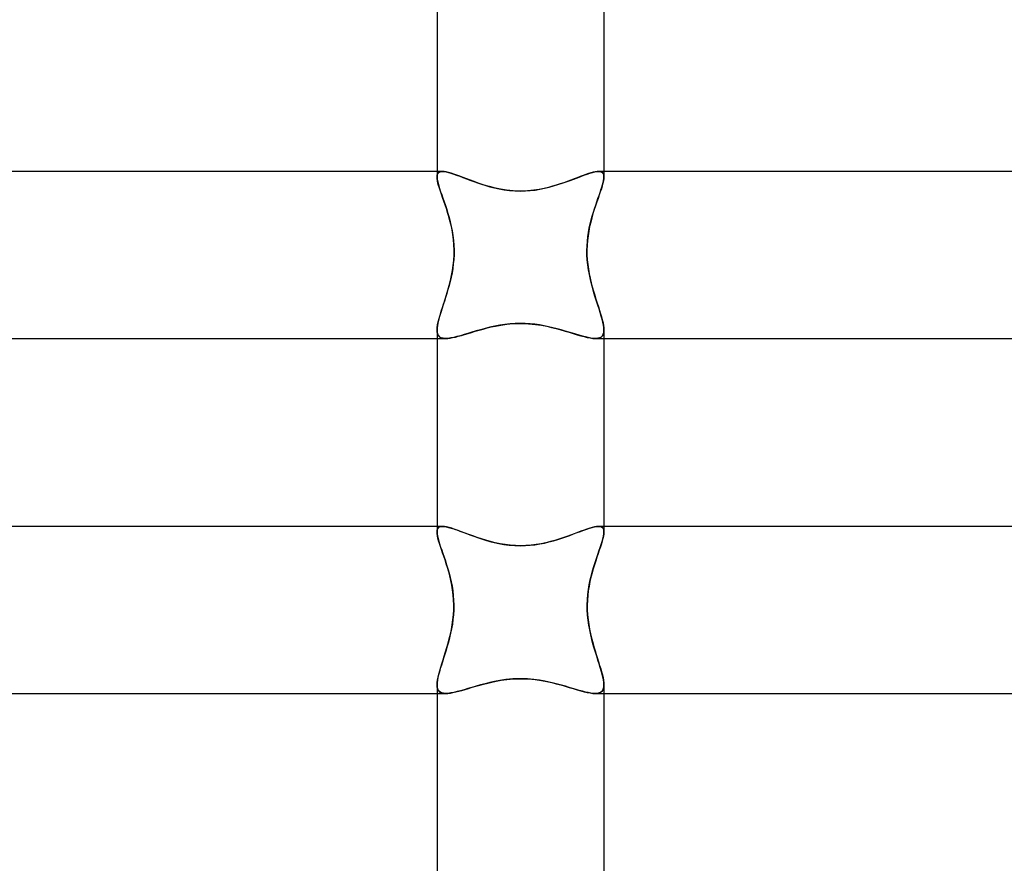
# Model space of a CAD drawing. Header units: millimetres. Extents: x -232 to 232, y -2 to 170.
# Tile 21 of 33: x -12 to 12, y 106 to 127. Entities that reach past the tile are written whole.
import ezdxf

# ---------------------------------------------------------------- set-up
doc = ezdxf.new("R2010")
doc.units = ezdxf.units.MM
doc.layers.add('HIDDEN', color=7, linetype='Continuous')
doc.layers.add('THICK', color=7, linetype='Continuous')

msp = doc.modelspace()

# ---------------------------------------------------------------- linework, layer by layer
at = {"layer": 'HIDDEN'}
for p, q in [((-1.873, 123), (-2, 123)), ((-1.987, 122.943), (-1.997, 122.91)), ((-1.997, 122.91), (-1.986, 122.943)), ((-1.969, 122.968), (-1.987, 122.943)), ((-1.986, 122.943), (-1.969, 122.968)), ((-1.945, 122.986), (-1.969, 122.968)), ((-1.969, 122.968), (-1.944, 122.986)), ((-1.912, 122.997), (-1.945, 122.986)), ((-1.944, 122.986), (-1.912, 122.997)), ((-1.873, 123), (-1.912, 122.997)), ((-1.912, 122.997), (-1.873, 123)), ((-1.829, 122.997), (-1.873, 123)), ((-1.873, 123), (-1.83, 122.997)), ((-1.83, 122.997), (-1.781, 122.989)), ((-1.78, 122.989), (-1.829, 122.997)), ((-1.781, 122.989), (-1.726, 122.976)), ((-1.725, 122.976), (-1.78, 122.989)), ((-1.726, 122.976), (-1.666, 122.959)), ((-1.664, 122.958), (-1.725, 122.976)), ((-1.666, 122.959), (-1.601, 122.937)), ((-1.598, 122.936), (-1.664, 122.958)), ((-1.601, 122.937), (-1.531, 122.913)), ((-1.527, 122.911), (-1.598, 122.936)), ((1.567, 122.926), (1.502, 122.902)), ((1.521, 122.909), (1.594, 122.935)), ((1.63, 122.947), (1.567, 122.926)), ((1.594, 122.935), (1.661, 122.957)), ((1.688, 122.965), (1.63, 122.947)), ((1.661, 122.957), (1.723, 122.975)), ((1.741, 122.98), (1.688, 122.965)), ((1.723, 122.975), (1.779, 122.989)), ((1.79, 122.991), (1.741, 122.98)), ((1.779, 122.989), (1.829, 122.997)), ((1.834, 122.998), (1.79, 122.991)), ((1.829, 122.997), (1.873, 123)), ((1.873, 123), (1.834, 122.998)), ((1.873, 123), (1.913, 122.997)), ((1.912, 122.997), (1.873, 123)), ((2, 123), (1.873, 123)), ((1.944, 122.986), (1.912, 122.997)), ((1.913, 122.997), (1.945, 122.986)), ((1.969, 122.968), (1.944, 122.986)), ((1.945, 122.986), (1.969, 122.968)), ((1.969, 122.968), (1.987, 122.943)), ((1.987, 122.943), (1.969, 122.968)), ((1.987, 122.943), (1.997, 122.91)), ((1.997, 122.91), (1.987, 122.943)), ((-1.997, 122.91), (-2, 122.87)), ((-2, 122.87), (-1.997, 122.91)), ((-1.997, 122.826), (-2, 122.87)), ((-1.99, 122.777), (-1.997, 122.826)), ((-1.977, 122.722), (-1.99, 122.777)), ((-1.961, 122.662), (-1.977, 122.722)), ((-1.531, 122.913), (-1.457, 122.885)), ((-1.451, 122.883), (-1.527, 122.911)), ((-1.457, 122.885), (-1.379, 122.856)), ((-1.372, 122.853), (-1.451, 122.883)), ((-1.379, 122.856), (-1.296, 122.825)), ((-1.288, 122.821), (-1.372, 122.853)), ((-1.296, 122.825), (-1.21, 122.792)), ((-1.2, 122.788), (-1.288, 122.821)), ((-1.21, 122.792), (-1.121, 122.759)), ((-1.108, 122.755), (-1.2, 122.788)), ((-1.121, 122.759), (-1.028, 122.727)), ((-1.013, 122.722), (-1.108, 122.755)), ((-1.028, 122.727), (-0.932, 122.694)), ((-0.915, 122.689), (-1.013, 122.722)), ((-0.932, 122.694), (-0.833, 122.664)), ((-0.814, 122.658), (-0.915, 122.689)), ((0.947, 122.699), (0.857, 122.671)), ((0.896, 122.683), (0.997, 122.716)), ((1.035, 122.729), (0.947, 122.699)), ((0.997, 122.716), (1.094, 122.75)), ((1.121, 122.759), (1.035, 122.729)), ((1.094, 122.75), (1.187, 122.784)), ((1.203, 122.79), (1.121, 122.759)), ((1.187, 122.784), (1.277, 122.817)), ((1.283, 122.819), (1.203, 122.79)), ((1.277, 122.817), (1.363, 122.85)), ((1.359, 122.848), (1.283, 122.819)), ((1.432, 122.876), (1.359, 122.848)), ((1.363, 122.85), (1.444, 122.88)), ((1.502, 122.902), (1.432, 122.876)), ((1.444, 122.88), (1.521, 122.909)), ((1.976, 122.716), (1.959, 122.654)), ((1.989, 122.773), (1.976, 122.716)), ((1.997, 122.825), (1.989, 122.773)), ((1.997, 122.91), (2, 122.87)), ((2, 122.87), (1.997, 122.91)), ((2, 122.87), (1.997, 122.825)), ((-1.941, 122.597), (-1.961, 122.662)), ((-1.918, 122.527), (-1.941, 122.597)), ((-1.892, 122.452), (-1.918, 122.527)), ((-1.865, 122.373), (-1.892, 122.452)), ((-0.833, 122.664), (-0.731, 122.634)), ((-0.709, 122.629), (-0.814, 122.658)), ((-0.731, 122.634), (-0.623, 122.607)), ((-0.602, 122.602), (-0.709, 122.629)), ((-0.623, 122.607), (-0.509, 122.582)), ((-0.478, 122.576), (-0.602, 122.602)), ((-0.509, 122.582), (-0.389, 122.561)), ((-0.336, 122.553), (-0.478, 122.576)), ((-0.389, 122.561), (-0.263, 122.544)), ((-0.176, 122.536), (-0.336, 122.553)), ((-0.263, 122.544), (-0.133, 122.534)), ((0, 122.53), (-0.176, 122.536)), ((-0.133, 122.534), (0, 122.53)), ((0.166, 122.536), (0, 122.53)), ((0, 122.53), (0.117, 122.533)), ((0.117, 122.533), (0.234, 122.541)), ((0.317, 122.55), (0.166, 122.536)), ((0.234, 122.541), (0.349, 122.555)), ((0.451, 122.571), (0.317, 122.55)), ((0.349, 122.555), (0.463, 122.573)), ((0.568, 122.594), (0.451, 122.571)), ((0.463, 122.573), (0.575, 122.596)), ((0.669, 122.618), (0.568, 122.594)), ((0.575, 122.596), (0.685, 122.622)), ((0.764, 122.643), (0.669, 122.618)), ((0.685, 122.622), (0.792, 122.651)), ((0.857, 122.671), (0.764, 122.643)), ((0.792, 122.651), (0.896, 122.683)), ((1.913, 122.514), (1.887, 122.436)), ((1.938, 122.586), (1.913, 122.514)), ((1.959, 122.654), (1.938, 122.586)), ((-1.836, 122.29), (-1.865, 122.373)), ((-1.806, 122.203), (-1.836, 122.29)), ((1.829, 122.269), (1.798, 122.18)), ((1.858, 122.355), (1.829, 122.269)), ((1.887, 122.436), (1.858, 122.355)), ((-1.776, 122.113), (-1.806, 122.203)), ((-1.747, 122.019), (-1.776, 122.113)), ((-1.718, 121.921), (-1.747, 122.019)), ((1.737, 121.989), (1.709, 121.889)), ((1.768, 122.086), (1.737, 121.989)), ((1.798, 122.18), (1.768, 122.086)), ((-1.69, 121.819), (-1.718, 121.921)), ((-1.664, 121.712), (-1.69, 121.819)), ((1.682, 121.786), (1.657, 121.679)), ((1.709, 121.889), (1.682, 121.786)), ((-1.641, 121.601), (-1.664, 121.712)), ((-1.622, 121.487), (-1.641, 121.601)), ((1.636, 121.571), (1.618, 121.46)), ((1.657, 121.679), (1.636, 121.571)), ((-1.607, 121.368), (-1.622, 121.487)), ((-1.597, 121.246), (-1.607, 121.368)), ((1.604, 121.347), (1.596, 121.232)), ((1.618, 121.46), (1.604, 121.347)), ((-1.592, 121.124), (-1.597, 121.246)), ((-1.593, 121), (-1.592, 121.124)), ((1.596, 121.232), (1.592, 121.116)), ((1.592, 121.116), (1.593, 121)), ((-1.614, 120.75), (-1.601, 120.874)), ((-1.601, 120.874), (-1.593, 121)), ((1.593, 121), (1.6, 120.886)), ((1.6, 120.886), (1.611, 120.772)), ((-1.654, 120.506), (-1.632, 120.627)), ((-1.632, 120.627), (-1.614, 120.75)), ((1.611, 120.772), (1.626, 120.66)), ((1.626, 120.66), (1.646, 120.55)), ((-1.71, 120.271), (-1.681, 120.387)), ((-1.681, 120.387), (-1.654, 120.506)), ((1.646, 120.55), (1.668, 120.442)), ((1.668, 120.442), (1.693, 120.336)), ((1.693, 120.336), (1.72, 120.233)), ((-1.774, 120.049), (-1.741, 120.158)), ((-1.741, 120.158), (-1.71, 120.271)), ((1.72, 120.233), (1.749, 120.132)), ((1.749, 120.132), (1.778, 120.034)), ((-1.84, 119.841), (-1.807, 119.943)), ((-1.807, 119.943), (-1.774, 120.049)), ((1.778, 120.034), (1.808, 119.939)), ((1.808, 119.939), (1.838, 119.847)), ((-1.928, 119.561), (-1.901, 119.65)), ((-1.901, 119.65), (-1.871, 119.743)), ((-1.871, 119.743), (-1.84, 119.841)), ((1.838, 119.847), (1.866, 119.758)), ((1.866, 119.758), (1.894, 119.673)), ((1.894, 119.673), (1.919, 119.592)), ((-1.987, 119.327), (-1.972, 119.4)), ((-1.972, 119.4), (-1.952, 119.478)), ((-1.952, 119.478), (-1.928, 119.561)), ((1.919, 119.592), (1.942, 119.516)), ((1.942, 119.516), (1.961, 119.443)), ((1.961, 119.443), (1.978, 119.375)), ((-2, 119.202), (-1.997, 119.261)), ((-2, 119.202), (-1.997, 119.154)), ((-1.996, 119.148), (-2, 119.202)), ((-1.997, 119.261), (-1.987, 119.327)), ((-1.997, 119.154), (-1.988, 119.112)), ((-1.984, 119.102), (-1.996, 119.148)), ((-1.162, 119.15), (-1.259, 119.12)), ((-1.256, 119.121), (-1.171, 119.147)), ((-1.171, 119.147), (-1.083, 119.173)), ((-1.06, 119.18), (-1.162, 119.15)), ((-1.083, 119.173), (-0.991, 119.2)), ((-0.955, 119.21), (-1.06, 119.18)), ((-0.991, 119.2), (-0.897, 119.226)), ((-0.846, 119.24), (-0.955, 119.21)), ((-0.897, 119.226), (-0.8, 119.252)), ((-0.733, 119.268), (-0.846, 119.24)), ((-0.8, 119.252), (-0.7, 119.275)), ((-0.617, 119.294), (-0.733, 119.268)), ((-0.7, 119.275), (-0.595, 119.298)), ((-0.497, 119.316), (-0.617, 119.294)), ((-0.595, 119.298), (-0.471, 119.321)), ((-0.375, 119.335), (-0.497, 119.316)), ((-0.471, 119.321), (-0.33, 119.341)), ((-0.25, 119.349), (-0.375, 119.335)), ((-0.33, 119.341), (-0.173, 119.355)), ((-0.125, 119.357), (-0.25, 119.349)), ((-0.173, 119.355), (0, 119.36)), ((0, 119.36), (-0.125, 119.357)), ((0.114, 119.357), (0, 119.36)), ((0, 119.36), (0.189, 119.354)), ((0.229, 119.351), (0.114, 119.357)), ((0.189, 119.354), (0.357, 119.337)), ((0.343, 119.339), (0.229, 119.351)), ((0.456, 119.323), (0.343, 119.339)), ((0.357, 119.337), (0.504, 119.315)), ((0.566, 119.304), (0.456, 119.323)), ((0.504, 119.315), (0.628, 119.291)), ((0.673, 119.282), (0.566, 119.304)), ((0.628, 119.291), (0.743, 119.265)), ((0.776, 119.257), (0.673, 119.282)), ((0.743, 119.265), (0.855, 119.237)), ((0.877, 119.232), (0.776, 119.257)), ((0.855, 119.237), (0.963, 119.208)), ((0.974, 119.205), (0.877, 119.232)), ((0.963, 119.208), (1.067, 119.178)), ((1.067, 119.178), (0.974, 119.205)), ((1.157, 119.151), (1.067, 119.178)), ((1.067, 119.178), (1.168, 119.148)), ((1.244, 119.125), (1.157, 119.151)), ((1.168, 119.148), (1.264, 119.119)), ((1.978, 119.375), (1.99, 119.312)), ((1.996, 119.147), (1.984, 119.101)), ((1.984, 119.101), (1.996, 119.147)), ((1.99, 119.312), (1.997, 119.254)), ((2, 119.202), (1.996, 119.147)), ((1.996, 119.147), (2, 119.202)), ((1.997, 119.254), (2, 119.202)), ((-2, 119), (-1.795, 119)), ((-1.988, 119.112), (-1.972, 119.077)), ((-1.964, 119.064), (-1.984, 119.102)), ((-1.972, 119.077), (-1.95, 119.048)), ((-1.935, 119.035), (-1.964, 119.064)), ((-1.95, 119.048), (-1.921, 119.027)), ((-1.897, 119.015), (-1.935, 119.035)), ((-1.921, 119.027), (-1.885, 119.011)), ((-1.85, 119.004), (-1.897, 119.015)), ((-1.885, 119.011), (-1.843, 119.003)), ((-1.795, 119), (-1.85, 119.004)), ((-1.843, 119.003), (-1.795, 119)), ((-1.736, 119.003), (-1.795, 119)), ((-1.795, 119), (-1.744, 119.002)), ((-1.744, 119.002), (-1.688, 119.009)), ((-1.671, 119.012), (-1.736, 119.003)), ((-1.688, 119.009), (-1.626, 119.021)), ((-1.6, 119.026), (-1.671, 119.012)), ((-1.626, 119.021), (-1.56, 119.035)), ((-1.523, 119.045), (-1.6, 119.026)), ((-1.56, 119.035), (-1.49, 119.053)), ((-1.44, 119.067), (-1.523, 119.045)), ((-1.49, 119.053), (-1.416, 119.074)), ((-1.352, 119.093), (-1.44, 119.067)), ((-1.416, 119.074), (-1.338, 119.097)), ((-1.259, 119.12), (-1.352, 119.093)), ((-1.338, 119.097), (-1.256, 119.121)), ((1.327, 119.1), (1.244, 119.125)), ((1.264, 119.119), (1.356, 119.091)), ((1.407, 119.076), (1.327, 119.1)), ((1.356, 119.091), (1.443, 119.066)), ((1.483, 119.055), (1.407, 119.076)), ((1.443, 119.066), (1.525, 119.044)), ((1.555, 119.037), (1.483, 119.055)), ((1.525, 119.044), (1.601, 119.026)), ((1.622, 119.021), (1.555, 119.037)), ((1.601, 119.026), (1.672, 119.012)), ((1.685, 119.01), (1.622, 119.021)), ((1.672, 119.012), (1.737, 119.003)), ((1.742, 119.003), (1.685, 119.01)), ((1.737, 119.003), (1.795, 119)), ((1.795, 119), (1.742, 119.003)), ((1.85, 119.004), (1.795, 119)), ((1.795, 119), (1.85, 119.004)), ((1.795, 119), (2, 119)), ((1.896, 119.015), (1.85, 119.004)), ((1.85, 119.004), (1.896, 119.015)), ((1.934, 119.035), (1.896, 119.015)), ((1.896, 119.015), (1.934, 119.035)), ((1.963, 119.064), (1.934, 119.035)), ((1.934, 119.035), (1.964, 119.064)), ((1.984, 119.101), (1.963, 119.064)), ((1.964, 119.064), (1.984, 119.101)), ((-1.869, 114.5), (-2, 114.5)), ((-1.986, 114.441), (-1.997, 114.407)), ((-1.997, 114.407), (-1.986, 114.441)), ((-1.969, 114.467), (-1.986, 114.441)), ((-1.986, 114.441), (-1.968, 114.467)), ((-1.943, 114.486), (-1.969, 114.467)), ((-1.968, 114.467), (-1.943, 114.486)), ((-1.943, 114.486), (-1.91, 114.497)), ((-1.91, 114.496), (-1.943, 114.486)), ((-1.869, 114.5), (-1.91, 114.496)), ((-1.91, 114.497), (-1.869, 114.5)), ((-1.823, 114.497), (-1.869, 114.5)), ((-1.869, 114.5), (-1.826, 114.497)), ((-1.826, 114.497), (-1.778, 114.489)), ((-1.77, 114.488), (-1.823, 114.497)), ((-1.778, 114.489), (-1.723, 114.477)), ((-1.71, 114.473), (-1.77, 114.488)), ((-1.723, 114.477), (-1.663, 114.46)), ((-1.645, 114.454), (-1.71, 114.473)), ((-1.663, 114.46), (-1.599, 114.439)), ((-1.573, 114.43), (-1.645, 114.454)), ((-1.599, 114.439), (-1.529, 114.415)), ((-1.496, 114.403), (-1.573, 114.43)), ((1.516, 114.41), (1.588, 114.435)), ((1.593, 114.437), (1.523, 114.412)), ((1.588, 114.435), (1.656, 114.457)), ((1.659, 114.458), (1.593, 114.437)), ((1.656, 114.457), (1.718, 114.475)), ((1.72, 114.476), (1.659, 114.458)), ((1.718, 114.475), (1.774, 114.489)), ((1.776, 114.489), (1.72, 114.476)), ((1.774, 114.489), (1.825, 114.497)), ((1.825, 114.497), (1.776, 114.489)), ((1.825, 114.497), (1.869, 114.5)), ((1.869, 114.5), (1.825, 114.497)), ((1.869, 114.5), (1.91, 114.497)), ((1.91, 114.497), (1.869, 114.5)), ((2, 114.5), (1.869, 114.5)), ((1.91, 114.497), (1.943, 114.486)), ((1.943, 114.486), (1.91, 114.497)), ((1.943, 114.486), (1.969, 114.467)), ((1.968, 114.468), (1.943, 114.486)), ((1.986, 114.442), (1.968, 114.468)), ((1.969, 114.467), (1.986, 114.441)), ((1.997, 114.408), (1.986, 114.442)), ((1.986, 114.441), (1.997, 114.407)), ((-1.997, 114.407), (-2, 114.366)), ((-2, 114.366), (-1.997, 114.407)), ((-1.997, 114.322), (-2, 114.366)), ((-1.99, 114.272), (-1.997, 114.322)), ((-1.977, 114.217), (-1.99, 114.272)), ((-1.961, 114.157), (-1.977, 114.217)), ((-1.529, 114.415), (-1.456, 114.388)), ((-1.414, 114.372), (-1.496, 114.403)), ((-1.456, 114.388), (-1.378, 114.359)), ((-1.327, 114.34), (-1.414, 114.372)), ((-1.378, 114.359), (-1.296, 114.328)), ((-1.235, 114.306), (-1.327, 114.34)), ((-1.296, 114.328), (-1.211, 114.297)), ((-1.139, 114.271), (-1.235, 114.306)), ((-1.211, 114.297), (-1.122, 114.264)), ((-1.039, 114.236), (-1.139, 114.271)), ((-1.122, 114.264), (-1.03, 114.232)), ((-0.936, 114.201), (-1.039, 114.236)), ((-1.03, 114.232), (-0.934, 114.201)), ((-0.828, 114.168), (-0.936, 114.201)), ((-0.934, 114.201), (-0.836, 114.17)), ((0.918, 114.196), (0.819, 114.165)), ((0.891, 114.187), (0.991, 114.219)), ((1.015, 114.227), (0.918, 114.196)), ((0.991, 114.219), (1.088, 114.253)), ((1.108, 114.26), (1.015, 114.227)), ((1.088, 114.253), (1.182, 114.286)), ((1.198, 114.292), (1.108, 114.26)), ((1.182, 114.286), (1.271, 114.319)), ((1.285, 114.324), (1.198, 114.292)), ((1.271, 114.319), (1.357, 114.351)), ((1.368, 114.355), (1.285, 114.324)), ((1.357, 114.351), (1.438, 114.382)), ((1.448, 114.385), (1.368, 114.355)), ((1.438, 114.382), (1.516, 114.41)), ((1.523, 114.412), (1.448, 114.385)), ((1.976, 114.212), (1.959, 114.15)), ((1.989, 114.269), (1.976, 114.212)), ((1.997, 114.321), (1.989, 114.269)), ((2, 114.366), (1.997, 114.408)), ((1.997, 114.407), (2, 114.366)), ((2, 114.366), (1.997, 114.321)), ((-1.941, 114.091), (-1.961, 114.157)), ((-1.919, 114.021), (-1.941, 114.091)), ((-1.893, 113.946), (-1.919, 114.021)), ((-0.836, 114.17), (-0.735, 114.142)), ((-0.717, 114.137), (-0.828, 114.168)), ((-0.735, 114.142), (-0.63, 114.115)), ((-0.603, 114.109), (-0.717, 114.137)), ((-0.63, 114.115), (-0.517, 114.09)), ((-0.485, 114.084), (-0.603, 114.109)), ((-0.517, 114.09), (-0.397, 114.069)), ((-0.366, 114.064), (-0.485, 114.084)), ((-0.397, 114.069), (-0.271, 114.052)), ((-0.245, 114.05), (-0.366, 114.064)), ((-0.271, 114.052), (-0.138, 114.041)), ((-0.123, 114.041), (-0.245, 114.05)), ((-0.138, 114.041), (0, 114.037)), ((0, 114.037), (-0.123, 114.041)), ((0.127, 114.041), (0, 114.037)), ((0, 114.037), (0.117, 114.04)), ((0.117, 114.04), (0.233, 114.048)), ((0.254, 114.05), (0.127, 114.041)), ((0.233, 114.048), (0.347, 114.062)), ((0.376, 114.066), (0.254, 114.05)), ((0.347, 114.062), (0.46, 114.079)), ((0.494, 114.086), (0.376, 114.066)), ((0.46, 114.079), (0.572, 114.102)), ((0.607, 114.11), (0.494, 114.086)), ((0.572, 114.102), (0.681, 114.127)), ((0.716, 114.136), (0.607, 114.11)), ((0.681, 114.127), (0.787, 114.156)), ((0.819, 114.165), (0.716, 114.136)), ((0.787, 114.156), (0.891, 114.187)), ((1.915, 114.01), (1.889, 113.933)), ((1.939, 114.082), (1.915, 114.01)), ((1.959, 114.15), (1.939, 114.082)), ((-1.866, 113.867), (-1.893, 113.946)), ((-1.838, 113.784), (-1.866, 113.867)), ((-1.808, 113.697), (-1.838, 113.784)), ((1.832, 113.767), (1.802, 113.677)), ((1.861, 113.852), (1.832, 113.767)), ((1.889, 113.933), (1.861, 113.852)), ((-1.779, 113.607), (-1.808, 113.697)), ((-1.75, 113.513), (-1.779, 113.607)), ((-1.721, 113.415), (-1.75, 113.513)), ((1.742, 113.488), (1.714, 113.388)), ((1.772, 113.584), (1.742, 113.488)), ((1.802, 113.677), (1.772, 113.584)), ((-1.694, 113.313), (-1.721, 113.415)), ((-1.669, 113.207), (-1.694, 113.313)), ((1.687, 113.285), (1.663, 113.179)), ((1.714, 113.388), (1.687, 113.285)), ((-1.647, 113.096), (-1.669, 113.207)), ((-1.628, 112.982), (-1.647, 113.096)), ((1.642, 113.07), (1.624, 112.959)), ((1.663, 113.179), (1.642, 113.07)), ((-1.613, 112.864), (-1.628, 112.982)), ((-1.603, 112.744), (-1.613, 112.864)), ((1.611, 112.846), (1.603, 112.732)), ((1.624, 112.959), (1.611, 112.846)), ((-1.599, 112.622), (-1.603, 112.744)), ((-1.6, 112.5), (-1.599, 112.622)), ((1.603, 112.732), (1.599, 112.616)), ((1.599, 112.616), (1.6, 112.5)), ((-1.619, 112.263), (-1.607, 112.381)), ((-1.607, 112.381), (-1.6, 112.5)), ((1.6, 112.5), (1.607, 112.382)), ((1.607, 112.382), (1.618, 112.264)), ((-1.655, 112.032), (-1.635, 112.147)), ((-1.635, 112.147), (-1.619, 112.263)), ((1.618, 112.264), (1.635, 112.149)), ((1.635, 112.149), (1.654, 112.036)), ((-1.706, 111.809), (-1.679, 111.919)), ((-1.679, 111.919), (-1.655, 112.032)), ((1.654, 112.036), (1.677, 111.927)), ((1.677, 111.927), (1.703, 111.821)), ((-1.795, 111.495), (-1.764, 111.597)), ((-1.764, 111.597), (-1.734, 111.701)), ((-1.734, 111.701), (-1.706, 111.809)), ((1.703, 111.821), (1.73, 111.718)), ((1.73, 111.718), (1.758, 111.619)), ((1.758, 111.619), (1.786, 111.523)), ((-1.856, 111.303), (-1.826, 111.397)), ((-1.826, 111.397), (-1.795, 111.495)), ((1.786, 111.523), (1.815, 111.431)), ((1.815, 111.431), (1.844, 111.341)), ((-1.936, 111.043), (-1.912, 111.126)), ((-1.912, 111.126), (-1.885, 111.212)), ((-1.885, 111.212), (-1.856, 111.303)), ((1.844, 111.341), (1.871, 111.254)), ((1.871, 111.254), (1.897, 111.171)), ((1.897, 111.171), (1.922, 111.092)), ((-1.989, 110.825), (-1.975, 110.892)), ((-1.975, 110.892), (-1.958, 110.965)), ((-1.958, 110.965), (-1.936, 111.043)), ((1.922, 111.092), (1.944, 111.016)), ((1.944, 111.016), (1.963, 110.945)), ((1.963, 110.945), (1.978, 110.878)), ((-2, 110.707), (-1.997, 110.763)), ((-1.996, 110.651), (-2, 110.707)), ((-2, 110.706), (-1.997, 110.657)), ((-1.997, 110.763), (-1.989, 110.825)), ((-1.997, 110.657), (-1.988, 110.614)), ((-1.061, 110.676), (-1.162, 110.646)), ((-1.159, 110.647), (-1.07, 110.673)), ((-1.07, 110.673), (-0.978, 110.699)), ((-0.957, 110.705), (-1.061, 110.676)), ((-0.978, 110.699), (-0.883, 110.725)), ((-0.848, 110.734), (-0.957, 110.705)), ((-0.883, 110.725), (-0.785, 110.75)), ((-0.737, 110.762), (-0.848, 110.734)), ((-0.785, 110.75), (-0.686, 110.773)), ((-0.622, 110.787), (-0.737, 110.762)), ((-0.686, 110.773), (-0.582, 110.795)), ((-0.498, 110.81), (-0.622, 110.787)), ((-0.582, 110.795), (-0.463, 110.816)), ((-0.353, 110.832), (-0.498, 110.81)), ((-0.463, 110.816), (-0.326, 110.835)), ((-0.186, 110.847), (-0.353, 110.832)), ((-0.326, 110.835), (-0.171, 110.848)), ((0, 110.854), (-0.186, 110.847)), ((-0.171, 110.848), (0, 110.854)), ((0.167, 110.849), (0, 110.854)), ((0, 110.854), (0.186, 110.847)), ((0.32, 110.836), (0.167, 110.849)), ((0.186, 110.847), (0.355, 110.831)), ((0.459, 110.817), (0.32, 110.836)), ((0.355, 110.831), (0.504, 110.809)), ((0.583, 110.795), (0.459, 110.817)), ((0.504, 110.809), (0.633, 110.785)), ((0.691, 110.772), (0.583, 110.795)), ((0.633, 110.785), (0.748, 110.759)), ((0.791, 110.749), (0.691, 110.772)), ((0.748, 110.759), (0.858, 110.732)), ((0.888, 110.724), (0.791, 110.749)), ((0.858, 110.732), (0.966, 110.703)), ((0.983, 110.698), (0.888, 110.724)), ((0.966, 110.703), (1.069, 110.673)), ((1.075, 110.672), (0.983, 110.698)), ((1.069, 110.673), (1.169, 110.644)), ((1.163, 110.646), (1.075, 110.672)), ((1.978, 110.878), (1.99, 110.816)), ((1.984, 110.604), (1.996, 110.651)), ((1.997, 110.657), (1.988, 110.614)), ((1.99, 110.816), (1.997, 110.758)), ((1.996, 110.651), (2, 110.707)), ((1.997, 110.758), (2, 110.706)), ((2, 110.706), (1.997, 110.657)), ((-2, 110.5), (-1.791, 110.5)), ((-1.984, 110.604), (-1.996, 110.651)), ((-1.988, 110.614), (-1.971, 110.578)), ((-1.963, 110.565), (-1.984, 110.604)), ((-1.971, 110.578), (-1.949, 110.549)), ((-1.933, 110.536), (-1.963, 110.565)), ((-1.949, 110.549), (-1.919, 110.527)), ((-1.894, 110.516), (-1.933, 110.536)), ((-1.919, 110.527), (-1.882, 110.512)), ((-1.847, 110.504), (-1.894, 110.516)), ((-1.882, 110.512), (-1.839, 110.503)), ((-1.791, 110.5), (-1.847, 110.504)), ((-1.839, 110.503), (-1.79, 110.5)), ((-1.732, 110.503), (-1.791, 110.5)), ((-1.79, 110.5), (-1.738, 110.502)), ((-1.738, 110.502), (-1.681, 110.509)), ((-1.667, 110.512), (-1.732, 110.503)), ((-1.681, 110.509), (-1.619, 110.521)), ((-1.596, 110.526), (-1.667, 110.512)), ((-1.619, 110.521), (-1.552, 110.536)), ((-1.519, 110.544), (-1.596, 110.526)), ((-1.552, 110.536), (-1.481, 110.554)), ((-1.437, 110.565), (-1.519, 110.544)), ((-1.481, 110.554), (-1.406, 110.574)), ((-1.35, 110.59), (-1.437, 110.565)), ((-1.406, 110.574), (-1.327, 110.597)), ((-1.258, 110.617), (-1.35, 110.59)), ((-1.327, 110.597), (-1.244, 110.621)), ((-1.162, 110.646), (-1.258, 110.617)), ((-1.244, 110.621), (-1.159, 110.647)), ((1.249, 110.62), (1.163, 110.646)), ((1.169, 110.644), (1.264, 110.615)), ((1.331, 110.596), (1.249, 110.62)), ((1.264, 110.615), (1.355, 110.589)), ((1.409, 110.573), (1.331, 110.596)), ((1.355, 110.589), (1.442, 110.564)), ((1.483, 110.553), (1.409, 110.573)), ((1.442, 110.564), (1.523, 110.543)), ((1.554, 110.535), (1.483, 110.553)), ((1.523, 110.543), (1.598, 110.525)), ((1.62, 110.52), (1.554, 110.535)), ((1.598, 110.525), (1.669, 110.512)), ((1.682, 110.509), (1.62, 110.52)), ((1.669, 110.512), (1.733, 110.503)), ((1.739, 110.502), (1.682, 110.509)), ((1.733, 110.503), (1.791, 110.5)), ((1.791, 110.5), (1.739, 110.502)), ((1.791, 110.5), (1.847, 110.504)), ((1.84, 110.503), (1.791, 110.5)), ((1.791, 110.5), (2, 110.5)), ((1.883, 110.512), (1.84, 110.503)), ((1.847, 110.504), (1.895, 110.516)), ((1.919, 110.527), (1.883, 110.512)), ((1.895, 110.516), (1.934, 110.536)), ((1.949, 110.549), (1.919, 110.527)), ((1.934, 110.536), (1.963, 110.566)), ((1.972, 110.578), (1.949, 110.549)), ((1.963, 110.566), (1.984, 110.604)), ((1.988, 110.614), (1.972, 110.578))]:
    msp.add_line(p, q, dxfattribs=at)
at = {"layer": 'THICK'}
for p, q in [((-2, 127.697), (-2, 122.87)), ((2, 127.697), (2, 122.87)), ((-2, 123), (-181.74, 123)), ((181.74, 123), (2, 123)), ((-2, 122.87), (-1.997, 122.825)), ((-1.997, 122.825), (-1.989, 122.774)), ((-1.989, 122.774), (-1.976, 122.717)), ((-1.976, 122.717), (-1.959, 122.655)), ((1.966, 122.681), (1.981, 122.735)), ((1.981, 122.735), (1.991, 122.785)), ((1.991, 122.785), (1.998, 122.83)), ((1.998, 122.83), (2, 122.87)), ((-1.959, 122.655), (-1.938, 122.588)), ((-1.938, 122.588), (-1.914, 122.515)), ((-1.914, 122.515), (-1.888, 122.439)), ((1.882, 122.423), (1.906, 122.493)), ((1.906, 122.493), (1.929, 122.56)), ((1.929, 122.56), (1.949, 122.623)), ((1.949, 122.623), (1.966, 122.681)), ((-1.888, 122.439), (-1.859, 122.357)), ((-1.859, 122.357), (-1.83, 122.272)), ((-1.83, 122.272), (-1.799, 122.183)), ((1.802, 122.192), (1.83, 122.272)), ((1.83, 122.272), (1.856, 122.349)), ((1.856, 122.349), (1.882, 122.423)), ((-1.799, 122.183), (-1.769, 122.09)), ((-1.769, 122.09), (-1.739, 121.993)), ((-1.739, 121.993), (-1.71, 121.893)), ((1.721, 121.932), (1.747, 122.022)), ((1.747, 122.022), (1.775, 122.108)), ((1.775, 122.108), (1.802, 122.192)), ((-1.71, 121.893), (-1.683, 121.79)), ((-1.683, 121.79), (-1.658, 121.683)), ((1.649, 121.642), (1.671, 121.742)), ((1.671, 121.742), (1.695, 121.839)), ((1.695, 121.839), (1.721, 121.932)), ((-1.658, 121.683), (-1.636, 121.574)), ((-1.636, 121.574), (-1.618, 121.462)), ((1.615, 121.435), (1.63, 121.54)), ((1.63, 121.54), (1.649, 121.642)), ((-1.618, 121.462), (-1.605, 121.349)), ((-1.605, 121.349), (-1.596, 121.233)), ((1.595, 121.219), (1.603, 121.328)), ((1.603, 121.328), (1.615, 121.435)), ((-1.596, 121.233), (-1.592, 121.117)), ((-1.592, 121.117), (-1.593, 121)), ((1.592, 121.11), (1.595, 121.219)), ((1.593, 121), (1.592, 121.11)), ((-1.599, 120.891), (-1.61, 120.784)), ((-1.593, 121), (-1.599, 120.891)), ((1.6, 120.881), (1.593, 121)), ((1.612, 120.762), (1.6, 120.881)), ((-1.641, 120.572), (-1.662, 120.469)), ((-1.624, 120.677), (-1.641, 120.572)), ((-1.61, 120.784), (-1.624, 120.677)), ((1.629, 120.645), (1.612, 120.762)), ((1.65, 120.529), (1.629, 120.645)), ((-1.685, 120.367), (-1.711, 120.268)), ((-1.662, 120.469), (-1.685, 120.367)), ((1.674, 120.416), (1.65, 120.529)), ((1.701, 120.305), (1.674, 120.416)), ((-1.738, 120.171), (-1.765, 120.077)), ((-1.711, 120.268), (-1.738, 120.171)), ((1.73, 120.197), (1.701, 120.305)), ((1.761, 120.092), (1.73, 120.197)), ((1.792, 119.991), (1.761, 120.092)), ((-1.822, 119.896), (-1.85, 119.81)), ((-1.794, 119.985), (-1.822, 119.896)), ((-1.765, 120.077), (-1.794, 119.985)), ((1.823, 119.893), (1.792, 119.991)), ((1.854, 119.798), (1.823, 119.893)), ((-1.902, 119.647), (-1.925, 119.571)), ((-1.877, 119.727), (-1.902, 119.647)), ((-1.85, 119.81), (-1.877, 119.727)), ((1.883, 119.707), (1.854, 119.798)), ((1.91, 119.62), (1.883, 119.707)), ((1.935, 119.538), (1.91, 119.62)), ((-1.965, 119.431), (-1.979, 119.366)), ((-1.946, 119.499), (-1.965, 119.431)), ((-1.925, 119.571), (-1.946, 119.499)), ((1.957, 119.46), (1.935, 119.538)), ((1.975, 119.387), (1.957, 119.46)), ((1.989, 119.319), (1.975, 119.387)), ((-1.998, 119.252), (-2, 119.202)), ((-2, 119.202), (-2, 114.366)), ((-1.991, 119.307), (-1.998, 119.252)), ((-1.979, 119.366), (-1.991, 119.307)), ((1.997, 119.258), (1.989, 119.319)), ((2, 119.202), (1.997, 119.258)), ((2, 119.202), (2, 114.366)), ((-181.741, 119), (-2, 119)), ((2, 119), (181.741, 119)), ((-2, 114.5), (-182.115, 114.5)), ((182.115, 114.5), (2, 114.5)), ((-2, 114.366), (-1.997, 114.32)), ((-1.997, 114.32), (-1.989, 114.268)), ((-1.989, 114.268), (-1.976, 114.211)), ((-1.976, 114.211), (-1.959, 114.148)), ((1.957, 114.141), (1.975, 114.206)), ((1.975, 114.206), (1.988, 114.266)), ((1.988, 114.266), (1.997, 114.319)), ((1.997, 114.319), (2, 114.366)), ((-1.959, 114.148), (-1.938, 114.08)), ((-1.938, 114.08), (-1.914, 114.007)), ((-1.914, 114.007), (-1.888, 113.929)), ((1.881, 113.911), (1.909, 113.993)), ((1.909, 113.993), (1.934, 114.069)), ((1.934, 114.069), (1.957, 114.141)), ((-1.888, 113.929), (-1.86, 113.848)), ((-1.86, 113.848), (-1.83, 113.762)), ((-1.83, 113.762), (-1.8, 113.672)), ((1.789, 113.638), (1.82, 113.734)), ((1.82, 113.734), (1.851, 113.825)), ((1.851, 113.825), (1.881, 113.911)), ((-1.8, 113.672), (-1.77, 113.579)), ((-1.77, 113.579), (-1.741, 113.483)), ((-1.741, 113.483), (-1.712, 113.383)), ((1.727, 113.436), (1.758, 113.539)), ((1.758, 113.539), (1.789, 113.638)), ((-1.712, 113.383), (-1.686, 113.28)), ((-1.686, 113.28), (-1.662, 113.174)), ((1.672, 113.219), (1.698, 113.329)), ((1.698, 113.329), (1.727, 113.436)), ((-1.662, 113.174), (-1.641, 113.066)), ((-1.641, 113.066), (-1.624, 112.956)), ((1.628, 112.988), (1.648, 113.105)), ((1.648, 113.105), (1.672, 113.219)), ((-1.624, 112.956), (-1.611, 112.844)), ((-1.611, 112.844), (-1.602, 112.73)), ((1.603, 112.747), (1.613, 112.869)), ((1.613, 112.869), (1.628, 112.988)), ((-1.602, 112.73), (-1.599, 112.615)), ((-1.599, 112.615), (-1.6, 112.5)), ((1.599, 112.624), (1.603, 112.747)), ((1.6, 112.5), (1.599, 112.624)), ((-1.607, 112.385), (-1.618, 112.272)), ((-1.6, 112.5), (-1.607, 112.385)), ((1.607, 112.378), (1.6, 112.5)), ((1.619, 112.257), (1.607, 112.378)), ((-1.633, 112.16), (-1.652, 112.05)), ((-1.618, 112.272), (-1.633, 112.16)), ((1.636, 112.137), (1.619, 112.257)), ((1.658, 112.02), (1.636, 112.137)), ((-1.699, 111.836), (-1.726, 111.732)), ((-1.674, 111.942), (-1.699, 111.836)), ((-1.652, 112.05), (-1.674, 111.942)), ((1.682, 111.907), (1.658, 112.02)), ((1.709, 111.796), (1.682, 111.907)), ((-1.754, 111.632), (-1.783, 111.535)), ((-1.726, 111.732), (-1.754, 111.632)), ((1.737, 111.69), (1.709, 111.796)), ((1.767, 111.587), (1.737, 111.69)), ((-1.812, 111.44), (-1.841, 111.349)), ((-1.783, 111.535), (-1.812, 111.44)), ((1.798, 111.487), (1.767, 111.587)), ((1.828, 111.391), (1.798, 111.487)), ((1.857, 111.297), (1.828, 111.391)), ((-1.896, 111.176), (-1.921, 111.096)), ((-1.869, 111.261), (-1.896, 111.176)), ((-1.841, 111.349), (-1.869, 111.261)), ((1.886, 111.208), (1.857, 111.297)), ((1.913, 111.122), (1.886, 111.208)), ((-1.962, 110.947), (-1.978, 110.879)), ((-1.943, 111.019), (-1.962, 110.947)), ((-1.921, 111.096), (-1.943, 111.019)), ((1.937, 111.041), (1.913, 111.122)), ((1.958, 110.963), (1.937, 111.041)), ((1.975, 110.891), (1.958, 110.963)), ((1.989, 110.824), (1.975, 110.891)), ((-1.997, 110.759), (-2, 110.706)), ((-2, 110.706), (-2, 105.863)), ((-1.99, 110.816), (-1.997, 110.759)), ((-1.978, 110.879), (-1.99, 110.816)), ((1.997, 110.763), (1.989, 110.824)), ((2, 110.707), (1.997, 110.763)), ((2, 110.706), (2, 105.863)), ((-182.116, 110.5), (-2, 110.5)), ((2, 110.5), (182.116, 110.5))]:
    msp.add_line(p, q, dxfattribs=at)

doc.saveas('drawing.dxf')
